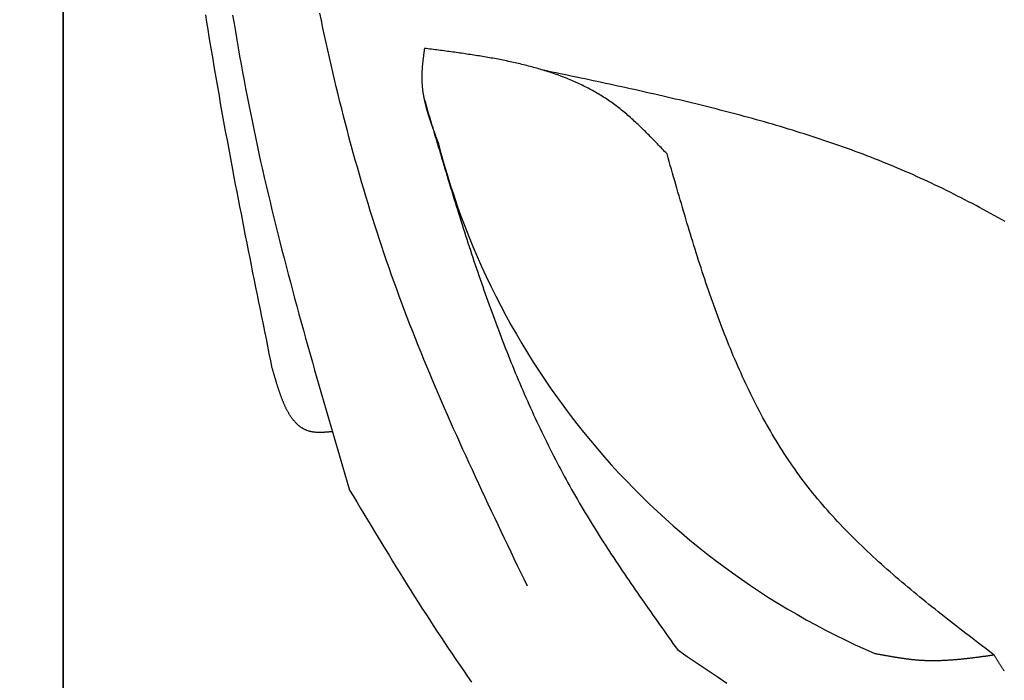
# Model space of a CAD drawing. Extents: x 715 to 7297, y 267 to 5710.
# Tile 15 of 91: x 1152 to 1590, y 3368 to 3662. Entities that reach past the tile are written whole.
import ezdxf

# ---------------------------------------------------------------- set-up
doc = ezdxf.new("R2010")
doc.units = 0
doc.layers.get('0').update_dxf_attribs({"linetype": 'CONTINUOUS'})
doc.layers.get('DEFPOINTS').update_dxf_attribs({"linetype": 'CONTINUOUS'})
doc.layers.add('4', color=3, linetype='CONTINUOUS')
doc.layers.add('CAR', color=10, linetype='CONTINUOUS')
doc.styles.get("Standard").update_dxf_attribs({"font": 'ISOCP.SHX'})
doc.dimstyles.get("Standard").update_dxf_attribs({"dimtxt": 6, "dimasz": 10, "dimexe": 0.18, "dimexo": 0.0625, "dimgap": 2, "dimtad": 1, "dimzin": 0, "dimcen": 0.09, "dimazin": 3, "dimtfac": 1, "dimtofl": 0, "dimtmove": 0, "dimatfit": 3})

# ---------------------------------------------------------------- blocks, each defined once
blk = doc.blocks.new('PUNKT')
at = {"layer": '4', "color": 0, "linetype": 'BYBLOCK'}
blk.add_line((-0.5, 0), (-1, 0), dxfattribs=at)
at = {"layer": '4', "color": 0, "linetype": 'BYBLOCK', "const_width": 0.5}
blk.add_lwpolyline([(-0.25, 0, 1), (0.25, 0, 1)], format="xyb", close=True, dxfattribs=at)
blk = doc.blocks.new('*U20')
at = {"layer": '4', "color": 2}
blk.add_text('490', height=70, rotation=90, dxfattribs=at).set_placement((785.85, 2660.12))
blk = doc.blocks.new('*D4')
at = {"layer": '4'}
for p, q in [((1352.77, 5187.27), (775.85, 5187.27)), ((815.85, 327.27), (815.85, 5147.27)), ((1352.77, 287.27), (775.85, 287.27))]:
    blk.add_line(p, q, dxfattribs=at)
at = {"layer": 'DEFPOINTS', "color": 0}
for p in [(815.85, 5187.27), (1372.77, 5187.27), (1372.77, 287.27)]:
    blk.add_point(p, dxfattribs=at)
blk.add_blockref('*U20', (0, 0))
at = {"layer": '4', "xscale": 40, "yscale": 40, "zscale": 40}
for p, rotation in [((815.85, 5187.27), 90), ((815.85, 287.27), 270)]:
    blk.add_blockref('PUNKT', p, dxfattribs=dict(at, rotation=rotation))

msp = doc.modelspace()

# ---------------------------------------------------------------- linework, layer by layer
for p, q in [((1171.626, 5090.337), (1171.717, 437.271)), ((1171.578, 390.271), (1171.578, 5084.271)), ((1171.672, 2737.271), (1171.717, 5037.271))]:
    msp.add_line(p, q)
at = {"layer": 'CAR'}
for points in [[(1264.59, 3506.88, 0), (1263.93, 3510.15, 0), (1263.26, 3513.42, 0), (1262.6, 3516.69, 0), (1261.93, 3519.96, 0), (1261.27, 3523.22, 0), (1260.6, 3526.49, 0), (1259.94, 3529.76, 0), (1259.28, 3533.03, 0), (1258.62, 3536.3, 0), (1257.96, 3539.57, 0), (1257.3, 3542.84, 0), (1256.64, 3546.11, 0), (1255.99, 3549.37, 0), (1255.34, 3552.64, 0), (1254.68, 3555.91, 0), (1254.03, 3559.18, 0), (1253.39, 3562.45, 0), (1252.74, 3565.72, 0), (1252.1, 3568.99, 0), (1251.46, 3572.26, 0), (1250.82, 3575.54, 0), (1250.18, 3578.81, 0), (1249.55, 3582.08, 0), (1248.92, 3585.35, 0), (1248.29, 3588.62, 0), (1247.67, 3591.89, 0), (1247.05, 3595.17, 0), (1246.43, 3598.44, 0), (1245.82, 3601.71, 0), (1245.21, 3604.99, 0), (1244.6, 3608.26, 0), (1244, 3611.54, 0), (1243.4, 3614.81, 0), (1242.81, 3618.09, 0), (1242.22, 3621.36, 0), (1241.63, 3624.64, 0), (1241.05, 3627.92, 0), (1240.48, 3631.2, 0), (1239.91, 3634.47, 0), (1239.34, 3637.75, 0), (1238.78, 3641.03, 0), (1238.23, 3644.31, 0), (1237.68, 3647.59, 0), (1237.13, 3650.87, 0), (1236.59, 3654.15, 0), (1236.06, 3657.44, 0), (1235.53, 3660.72, 0), (1235.01, 3664, 0)], [(1246.96, 3663.78, 0), (1247.56, 3660.16, 0), (1248.16, 3656.54, 0), (1248.77, 3652.91, 0), (1249.4, 3649.29, 0), (1250.03, 3645.68, 0), (1250.68, 3642.06, 0), (1251.34, 3638.45, 0), (1252.02, 3634.83, 0), (1252.7, 3631.23, 0), (1253.4, 3627.62, 0), (1254.1, 3624.01, 0), (1254.83, 3620.41, 0), (1255.56, 3616.81, 0), (1256.3, 3613.21, 0), (1257.06, 3609.61, 0), (1257.83, 3606.02, 0), (1258.62, 3602.42, 0), (1259.41, 3598.83, 0), (1260.22, 3595.24, 0), (1261.04, 3591.66, 0), (1261.87, 3588.07, 0), (1262.71, 3584.49, 0), (1263.56, 3580.91, 0), (1264.43, 3577.33, 0), (1265.3, 3573.75, 0), (1266.18, 3570.17, 0), (1267.07, 3566.6, 0), (1267.97, 3563.03, 0), (1268.88, 3559.45, 0), (1269.8, 3555.88, 0), (1270.73, 3552.31, 0), (1271.66, 3548.75, 0), (1272.61, 3545.18, 0), (1273.56, 3541.62, 0), (1274.51, 3538.05, 0), (1275.48, 3534.49, 0), (1276.45, 3530.93, 0), (1277.43, 3527.37, 0), (1278.41, 3523.81, 0), (1279.4, 3520.25, 0), (1280.39, 3516.69, 0), (1281.39, 3513.14, 0), (1282.4, 3509.58, 0), (1283.41, 3506.03, 0), (1284.42, 3502.47, 0), (1285.44, 3498.92, 0), (1286.46, 3495.37, 0), (1287.49, 3491.82, 0), (1288.51, 3488.26, 0), (1289.55, 3484.71, 0), (1290.58, 3481.16, 0), (1291.61, 3477.61, 0), (1292.65, 3474.06, 0), (1293.69, 3470.51, 0), (1294.73, 3466.96, 0), (1295.78, 3463.41, 0), (1296.82, 3459.87, 0), (1297.86, 3456.32, 0), (1298.91, 3452.77, 0)], [(1377.98, 3410.04, 0), (1376.53, 3413.07, 0), (1375.07, 3416.1, 0), (1373.62, 3419.13, 0), (1372.16, 3422.16, 0), (1370.71, 3425.2, 0), (1369.26, 3428.23, 0), (1367.81, 3431.26, 0), (1366.37, 3434.3, 0), (1364.92, 3437.33, 0), (1363.48, 3440.37, 0), (1362.05, 3443.41, 0), (1360.61, 3446.45, 0), (1359.18, 3449.49, 0), (1357.76, 3452.53, 0), (1356.34, 3455.57, 0), (1354.92, 3458.62, 0), (1353.52, 3461.67, 0), (1352.11, 3464.72, 0), (1350.71, 3467.77, 0), (1349.32, 3470.83, 0), (1347.94, 3473.88, 0), (1346.56, 3476.94, 0), (1345.19, 3480.01, 0), (1343.83, 3483.07, 0), (1342.48, 3486.14, 0), (1341.13, 3489.21, 0), (1339.79, 3492.29, 0), (1338.47, 3495.37, 0), (1337.15, 3498.45, 0), (1335.84, 3501.53, 0), (1334.54, 3504.62, 0), (1333.25, 3507.71, 0), (1331.98, 3510.81, 0), (1330.71, 3513.91, 0), (1329.46, 3517.02, 0), (1328.21, 3520.13, 0), (1326.98, 3523.24, 0), (1325.77, 3526.36, 0), (1324.56, 3529.48, 0), (1323.37, 3532.61, 0), (1322.19, 3535.75, 0), (1321.03, 3538.88, 0), (1319.88, 3542.03, 0), (1318.74, 3545.18, 0), (1317.62, 3548.33, 0), (1316.51, 3551.49, 0), (1315.42, 3554.65, 0), (1314.34, 3557.82, 0), (1313.27, 3561, 0), (1312.22, 3564.17, 0), (1311.17, 3567.36, 0), (1310.15, 3570.54, 0), (1309.13, 3573.74, 0), (1308.13, 3576.93, 0), (1307.14, 3580.13, 0), (1306.17, 3583.34, 0), (1305.21, 3586.55, 0), (1304.26, 3589.76, 0), (1303.32, 3592.98, 0), (1302.39, 3596.2, 0), (1301.48, 3599.43, 0), (1300.58, 3602.66, 0), (1299.69, 3605.9, 0), (1298.82, 3609.13, 0), (1297.95, 3612.38, 0), (1297.1, 3615.62, 0), (1296.26, 3618.87, 0), (1295.44, 3622.13, 0), (1294.62, 3625.38, 0), (1293.81, 3628.64, 0), (1293.02, 3631.91, 0), (1292.24, 3635.17, 0), (1291.47, 3638.44, 0), (1290.71, 3641.72, 0), (1289.96, 3644.99, 0), (1289.22, 3648.28, 0), (1288.5, 3651.56, 0), (1287.78, 3654.84, 0), (1287.08, 3658.13, 0), (1286.38, 3661.43, 0), (1285.7, 3664.72, 0)], [(1332.22, 3649.08, 0), (1332.19, 3648.81, 0), (1332.15, 3648.54, 0), (1332.11, 3648.27, 0), (1332.08, 3648, 0), (1332.04, 3647.73, 0), (1332, 3647.46, 0), (1331.96, 3647.19, 0), (1331.93, 3646.92, 0), (1331.89, 3646.65, 0), (1331.86, 3646.38, 0), (1331.82, 3646.12, 0), (1331.79, 3645.85, 0), (1331.75, 3645.58, 0), (1331.72, 3645.31, 0), (1331.68, 3645.04, 0), (1331.65, 3644.77, 0), (1331.62, 3644.5, 0), (1331.58, 3644.23, 0), (1331.55, 3643.96, 0), (1331.52, 3643.69, 0), (1331.49, 3643.43, 0), (1331.46, 3643.16, 0), (1331.43, 3642.89, 0), (1331.4, 3642.62, 0), (1331.37, 3642.35, 0), (1331.35, 3642.08, 0), (1331.32, 3641.81, 0), (1331.3, 3641.55, 0), (1331.27, 3641.28, 0), (1331.25, 3641.01, 0), (1331.23, 3640.74, 0), (1331.2, 3640.47, 0), (1331.18, 3640.21, 0), (1331.17, 3639.94, 0), (1331.15, 3639.67, 0), (1331.13, 3639.4, 0), (1331.11, 3639.13, 0), (1331.1, 3638.87, 0), (1331.09, 3638.6, 0), (1331.07, 3638.33, 0), (1331.06, 3638.07, 0), (1331.05, 3637.8, 0), (1331.05, 3637.53, 0), (1331.04, 3637.26, 0), (1331.03, 3637, 0), (1331.03, 3636.73, 0), (1331.03, 3636.47, 0), (1331.03, 3636.2, 0), (1331.03, 3635.93, 0), (1331.03, 3635.67, 0), (1331.03, 3635.4, 0), (1331.04, 3635.14, 0), (1331.05, 3634.87, 0), (1331.06, 3634.6, 0), (1331.07, 3634.34, 0), (1331.08, 3634.07, 0), (1331.09, 3633.81, 0), (1331.11, 3633.54, 0), (1331.13, 3633.28, 0), (1331.15, 3633.02, 0), (1331.17, 3632.75, 0), (1331.19, 3632.49, 0), (1331.21, 3632.22, 0), (1331.24, 3631.96, 0), (1331.26, 3631.69, 0), (1331.29, 3631.43, 0), (1331.32, 3631.17, 0), (1331.35, 3630.9, 0), (1331.39, 3630.64, 0), (1331.42, 3630.38, 0), (1331.46, 3630.11, 0), (1331.49, 3629.85, 0), (1331.53, 3629.59, 0), (1331.57, 3629.32, 0), (1331.61, 3629.06, 0), (1331.65, 3628.8, 0), (1331.7, 3628.54, 0), (1331.74, 3628.28, 0), (1331.79, 3628.01, 0), (1331.84, 3627.75, 0), (1331.89, 3627.49, 0), (1331.94, 3627.23, 0), (1331.99, 3626.97, 0), (1332.04, 3626.7, 0), (1332.09, 3626.44, 0), (1332.15, 3626.18, 0), (1332.2, 3625.92, 0), (1332.26, 3625.66, 0), (1332.32, 3625.4, 0), (1332.38, 3625.14, 0), (1332.44, 3624.87, 0), (1332.5, 3624.61, 0), (1332.56, 3624.35, 0), (1332.63, 3624.09, 0), (1332.69, 3623.83, 0), (1332.76, 3623.57, 0), (1332.83, 3623.31, 0), (1332.89, 3623.05, 0), (1332.96, 3622.79, 0), (1333.03, 3622.53, 0), (1333.1, 3622.27, 0), (1333.17, 3622.01, 0), (1333.25, 3621.75, 0), (1333.32, 3621.49, 0), (1333.4, 3621.23, 0), (1333.47, 3620.97, 0), (1333.55, 3620.71, 0), (1333.62, 3620.45, 0), (1333.7, 3620.19, 0), (1333.78, 3619.93, 0), (1333.86, 3619.67, 0), (1333.94, 3619.41, 0), (1334.02, 3619.15, 0), (1334.1, 3618.9, 0), (1334.18, 3618.64, 0), (1334.27, 3618.38, 0), (1334.35, 3618.12, 0), (1334.44, 3617.86, 0), (1334.52, 3617.6, 0), (1334.61, 3617.34, 0), (1334.69, 3617.08, 0), (1334.78, 3616.82, 0), (1334.87, 3616.57, 0), (1334.96, 3616.31, 0), (1335.04, 3616.05, 0), (1335.13, 3615.79, 0), (1335.22, 3615.53, 0), (1335.31, 3615.27, 0), (1335.4, 3615.01, 0), (1335.5, 3614.76, 0), (1335.59, 3614.5, 0), (1335.68, 3614.24, 0), (1335.77, 3613.98, 0), (1335.86, 3613.72, 0), (1335.96, 3613.47, 0), (1336.05, 3613.21, 0), (1336.15, 3612.95, 0), (1336.24, 3612.69, 0), (1336.34, 3612.43, 0), (1336.43, 3612.17, 0), (1336.53, 3611.92, 0), (1336.62, 3611.66, 0), (1336.72, 3611.4, 0), (1336.81, 3611.14, 0), (1336.91, 3610.89, 0), (1337.01, 3610.63, 0), (1337.1, 3610.37, 0), (1337.2, 3610.11, 0), (1337.3, 3609.85, 0), (1337.4, 3609.6, 0), (1337.49, 3609.34, 0), (1337.59, 3609.08, 0), (1337.69, 3608.82, 0), (1337.79, 3608.56, 0), (1337.88, 3608.31, 0), (1337.98, 3608.05, 0), (1338.08, 3607.79, 0), (1338.18, 3607.53, 0), (1338.28, 3607.28, 0)], [(1440.05, 3602.19, 0), (1439.52, 3602.75, 0), (1438.99, 3603.3, 0), (1438.45, 3603.86, 0), (1437.92, 3604.41, 0), (1437.39, 3604.97, 0), (1436.86, 3605.52, 0), (1436.33, 3606.08, 0), (1435.8, 3606.63, 0), (1435.26, 3607.18, 0), (1434.73, 3607.73, 0), (1434.2, 3608.28, 0), (1433.66, 3608.83, 0), (1433.12, 3609.37, 0), (1432.59, 3609.92, 0), (1432.05, 3610.46, 0), (1431.51, 3611, 0), (1430.97, 3611.54, 0), (1430.43, 3612.07, 0), (1429.89, 3612.61, 0), (1429.34, 3613.14, 0), (1428.8, 3613.67, 0), (1428.25, 3614.19, 0), (1427.7, 3614.72, 0), (1427.15, 3615.24, 0), (1426.6, 3615.75, 0), (1426.04, 3616.27, 0), (1425.49, 3616.78, 0), (1424.93, 3617.29, 0), (1424.37, 3617.79, 0), (1423.81, 3618.29, 0), (1423.24, 3618.79, 0), (1422.68, 3619.28, 0), (1422.11, 3619.76, 0), (1421.53, 3620.25, 0), (1420.96, 3620.73, 0), (1420.38, 3621.2, 0), (1419.81, 3621.67, 0), (1419.22, 3622.14, 0), (1418.64, 3622.6, 0), (1418.05, 3623.05, 0), (1417.46, 3623.5, 0), (1416.87, 3623.95, 0), (1416.27, 3624.39, 0), (1415.67, 3624.82, 0), (1415.07, 3625.25, 0), (1414.46, 3625.67, 0), (1413.85, 3626.09, 0), (1413.24, 3626.5, 0), (1412.63, 3626.9, 0), (1412.01, 3627.3, 0), (1411.38, 3627.7, 0), (1410.76, 3628.09, 0), (1410.13, 3628.47, 0), (1409.5, 3628.85, 0), (1408.87, 3629.22, 0), (1408.23, 3629.59, 0), (1407.59, 3629.95, 0), (1406.95, 3630.31, 0), (1406.3, 3630.66, 0), (1405.66, 3631.01, 0), (1405, 3631.35, 0), (1404.35, 3631.69, 0), (1403.69, 3632.03, 0), (1403.04, 3632.35, 0), (1402.37, 3632.68, 0), (1401.71, 3633, 0), (1401.04, 3633.31, 0), (1400.37, 3633.62, 0), (1399.7, 3633.93, 0), (1399.03, 3634.23, 0), (1398.35, 3634.52, 0), (1397.67, 3634.82, 0), (1396.99, 3635.1, 0), (1396.3, 3635.39, 0), (1395.61, 3635.67, 0), (1394.92, 3635.94, 0), (1394.23, 3636.21, 0), (1393.54, 3636.48, 0), (1392.84, 3636.74, 0), (1392.14, 3637, 0), (1391.44, 3637.25, 0), (1390.74, 3637.5, 0), (1390.03, 3637.75, 0), (1389.33, 3637.99, 0), (1388.62, 3638.23, 0), (1387.91, 3638.47, 0), (1387.19, 3638.7, 0), (1386.48, 3638.93, 0), (1385.76, 3639.16, 0), (1385.04, 3639.38, 0), (1384.32, 3639.6, 0), (1383.59, 3639.81, 0), (1382.87, 3640.02, 0), (1382.14, 3640.23, 0), (1381.41, 3640.43, 0), (1380.68, 3640.64, 0), (1379.95, 3640.83, 0), (1379.21, 3641.03, 0), (1378.48, 3641.22, 0), (1377.74, 3641.41, 0), (1377, 3641.6, 0), (1376.26, 3641.78, 0), (1375.52, 3641.96, 0), (1374.77, 3642.14, 0), (1374.03, 3642.31, 0), (1373.28, 3642.49, 0), (1372.53, 3642.66, 0), (1371.78, 3642.82, 0), (1371.03, 3642.99, 0), (1370.27, 3643.15, 0), (1369.52, 3643.31, 0), (1368.76, 3643.47, 0), (1368.01, 3643.62, 0), (1367.25, 3643.77, 0), (1366.49, 3643.93, 0), (1365.73, 3644.07, 0), (1364.96, 3644.22, 0), (1364.2, 3644.36, 0), (1363.44, 3644.51, 0), (1362.67, 3644.65, 0), (1361.9, 3644.78, 0), (1361.14, 3644.92, 0), (1360.37, 3645.05, 0), (1359.6, 3645.19, 0), (1358.83, 3645.32, 0), (1358.05, 3645.45, 0), (1357.28, 3645.57, 0), (1356.51, 3645.7, 0), (1355.73, 3645.82, 0), (1354.96, 3645.95, 0), (1354.18, 3646.07, 0), (1353.4, 3646.19, 0), (1352.63, 3646.31, 0), (1351.85, 3646.42, 0), (1351.07, 3646.54, 0), (1350.29, 3646.65, 0), (1349.51, 3646.77, 0), (1348.73, 3646.88, 0), (1347.94, 3646.99, 0), (1347.16, 3647.1, 0), (1346.38, 3647.21, 0), (1345.59, 3647.32, 0), (1344.81, 3647.43, 0), (1344.03, 3647.53, 0), (1343.24, 3647.64, 0), (1342.46, 3647.75, 0), (1341.67, 3647.85, 0), (1340.88, 3647.96, 0), (1340.1, 3648.06, 0), (1339.31, 3648.16, 0), (1338.52, 3648.27, 0), (1337.74, 3648.37, 0), (1336.95, 3648.47, 0), (1336.16, 3648.57, 0), (1335.38, 3648.67, 0), (1334.59, 3648.78, 0), (1333.8, 3648.88, 0), (1333.01, 3648.98, 0), (1332.22, 3649.08, 0)], [(1590.34, 3572.08, 0), (1588.73, 3572.99, 0), (1587.12, 3573.89, 0), (1585.51, 3574.79, 0), (1583.89, 3575.68, 0), (1582.27, 3576.57, 0), (1580.65, 3577.45, 0), (1579.02, 3578.33, 0), (1577.4, 3579.2, 0), (1575.77, 3580.06, 0), (1574.13, 3580.92, 0), (1572.5, 3581.77, 0), (1570.86, 3582.62, 0), (1569.22, 3583.45, 0), (1567.58, 3584.29, 0), (1565.93, 3585.11, 0), (1564.28, 3585.93, 0), (1562.63, 3586.74, 0), (1560.97, 3587.54, 0), (1559.31, 3588.33, 0), (1557.65, 3589.12, 0), (1555.98, 3589.9, 0), (1554.31, 3590.67, 0), (1552.64, 3591.44, 0), (1550.97, 3592.19, 0), (1549.29, 3592.94, 0), (1547.6, 3593.68, 0), (1545.92, 3594.42, 0), (1544.23, 3595.14, 0), (1542.54, 3595.86, 0), (1540.84, 3596.57, 0), (1539.14, 3597.27, 0), (1537.44, 3597.97, 0), (1535.74, 3598.65, 0), (1534.03, 3599.33, 0), (1532.32, 3600.01, 0), (1530.6, 3600.68, 0), (1528.89, 3601.34, 0), (1527.17, 3601.99, 0), (1525.44, 3602.63, 0), (1523.72, 3603.27, 0), (1521.99, 3603.91, 0), (1520.26, 3604.53, 0), (1518.52, 3605.15, 0), (1516.79, 3605.77, 0), (1515.05, 3606.38, 0), (1513.31, 3606.98, 0), (1511.56, 3607.57, 0), (1509.81, 3608.16, 0), (1508.06, 3608.75, 0), (1506.31, 3609.33, 0), (1504.56, 3609.9, 0), (1502.8, 3610.46, 0), (1501.04, 3611.03, 0), (1499.28, 3611.58, 0), (1497.52, 3612.13, 0), (1495.75, 3612.68, 0), (1493.98, 3613.22, 0), (1492.21, 3613.75, 0), (1490.44, 3614.28, 0), (1488.66, 3614.81, 0), (1486.89, 3615.33, 0), (1485.11, 3615.84, 0), (1483.33, 3616.35, 0), (1481.55, 3616.86, 0), (1479.76, 3617.36, 0), (1477.97, 3617.86, 0), (1476.19, 3618.35, 0), (1474.4, 3618.84, 0), (1472.6, 3619.32, 0), (1470.81, 3619.8, 0), (1469.01, 3620.28, 0), (1467.22, 3620.75, 0), (1465.42, 3621.22, 0), (1463.62, 3621.68, 0), (1461.82, 3622.14, 0), (1460.01, 3622.6, 0), (1458.21, 3623.06, 0), (1456.4, 3623.51, 0), (1454.59, 3623.95, 0), (1452.78, 3624.4, 0), (1450.97, 3624.84, 0), (1449.16, 3625.28, 0), (1447.35, 3625.71, 0), (1445.53, 3626.14, 0), (1443.72, 3626.57, 0), (1441.9, 3627, 0), (1440.08, 3627.42, 0), (1438.26, 3627.84, 0), (1436.44, 3628.26, 0), (1434.62, 3628.68, 0), (1432.8, 3629.09, 0), (1430.98, 3629.5, 0), (1429.15, 3629.91, 0), (1427.33, 3630.32, 0), (1425.5, 3630.73, 0), (1423.68, 3631.13, 0), (1421.85, 3631.53, 0), (1420.02, 3631.93, 0), (1418.19, 3632.33, 0), (1416.36, 3632.73, 0), (1414.53, 3633.12, 0), (1412.7, 3633.52, 0), (1410.87, 3633.91, 0), (1409.04, 3634.3, 0), (1407.21, 3634.69, 0), (1405.37, 3635.08, 0), (1403.54, 3635.47, 0), (1401.71, 3635.86, 0), (1399.87, 3636.25, 0), (1398.04, 3636.63, 0), (1396.21, 3637.02, 0), (1394.37, 3637.41, 0), (1392.54, 3637.79, 0), (1390.7, 3638.18, 0), (1388.87, 3638.56, 0), (1387.03, 3638.94, 0), (1385.2, 3639.33, 0)], [(1331.99, 3626.94, 0), (1332.48, 3625.29, 0), (1332.97, 3623.63, 0), (1333.45, 3621.98, 0), (1333.94, 3620.32, 0), (1334.43, 3618.67, 0), (1334.92, 3617.01, 0), (1335.4, 3615.36, 0), (1335.89, 3613.7, 0), (1336.38, 3612.05, 0), (1336.87, 3610.39, 0), (1337.36, 3608.74, 0), (1337.85, 3607.09, 0), (1338.34, 3605.43, 0), (1338.84, 3603.78, 0), (1339.33, 3602.13, 0), (1339.82, 3600.48, 0), (1340.32, 3598.83, 0), (1340.81, 3597.18, 0), (1341.31, 3595.53, 0), (1341.81, 3593.88, 0), (1342.31, 3592.23, 0), (1342.81, 3590.58, 0), (1343.31, 3588.93, 0), (1343.81, 3587.29, 0), (1344.32, 3585.64, 0), (1344.82, 3584, 0), (1345.33, 3582.35, 0), (1345.84, 3580.71, 0), (1346.35, 3579.06, 0), (1346.86, 3577.42, 0), (1347.38, 3575.78, 0), (1347.89, 3574.14, 0), (1348.41, 3572.5, 0), (1348.93, 3570.86, 0), (1349.45, 3569.23, 0), (1349.97, 3567.59, 0), (1350.5, 3565.95, 0), (1351.03, 3564.32, 0), (1351.56, 3562.69, 0), (1352.09, 3561.05, 0), (1352.63, 3559.42, 0), (1353.16, 3557.79, 0), (1353.7, 3556.17, 0), (1354.24, 3554.54, 0), (1354.79, 3552.91, 0), (1355.34, 3551.29, 0), (1355.89, 3549.67, 0), (1356.44, 3548.05, 0), (1356.99, 3546.43, 0), (1357.55, 3544.81, 0), (1358.11, 3543.19, 0), (1358.68, 3541.57, 0), (1359.25, 3539.96, 0), (1359.82, 3538.35, 0), (1360.39, 3536.74, 0), (1360.97, 3535.13, 0), (1361.55, 3533.52, 0), (1362.13, 3531.91, 0), (1362.72, 3530.31, 0), (1363.31, 3528.71, 0), (1363.9, 3527.11, 0), (1364.5, 3525.51, 0), (1365.1, 3523.91, 0), (1365.7, 3522.32, 0), (1366.31, 3520.72, 0), (1366.92, 3519.13, 0), (1367.54, 3517.54, 0), (1368.16, 3515.96, 0), (1368.78, 3514.37, 0), (1369.41, 3512.79, 0), (1370.04, 3511.21, 0), (1370.68, 3509.63, 0), (1371.32, 3508.05, 0), (1371.96, 3506.48, 0), (1372.61, 3504.91, 0), (1373.26, 3503.34, 0), (1373.92, 3501.77, 0), (1374.58, 3500.2, 0), (1375.25, 3498.64, 0), (1375.92, 3497.08, 0), (1376.6, 3495.52, 0), (1377.28, 3493.96, 0), (1377.96, 3492.41, 0), (1378.65, 3490.86, 0), (1379.35, 3489.31, 0), (1380.05, 3487.76, 0), (1380.75, 3486.22, 0), (1381.46, 3484.68, 0), (1382.18, 3483.14, 0), (1382.9, 3481.61, 0), (1383.63, 3480.07, 0), (1384.36, 3478.54, 0), (1385.09, 3477.02, 0), (1385.84, 3475.49, 0), (1386.58, 3473.97, 0), (1387.34, 3472.45, 0), (1388.09, 3470.93, 0), (1388.86, 3469.42, 0), (1389.63, 3467.91, 0), (1390.4, 3466.4, 0), (1391.18, 3464.9, 0), (1391.97, 3463.4, 0), (1392.77, 3461.9, 0), (1393.56, 3460.4, 0), (1394.37, 3458.91, 0), (1395.18, 3457.42, 0), (1396, 3455.94, 0), (1396.82, 3454.45, 0), (1397.65, 3452.97, 0), (1398.49, 3451.5, 0), (1399.33, 3450.02, 0), (1400.18, 3448.55, 0), (1401.04, 3447.09, 0), (1401.9, 3445.62, 0), (1402.76, 3444.16, 0), (1403.64, 3442.7, 0), (1404.51, 3441.25, 0), (1405.4, 3439.8, 0), (1406.29, 3438.35, 0), (1407.18, 3436.9, 0), (1408.08, 3435.46, 0), (1408.98, 3434.01, 0), (1409.89, 3432.57, 0), (1410.8, 3431.14, 0), (1411.72, 3429.7, 0), (1412.64, 3428.27, 0), (1413.57, 3426.84, 0), (1414.5, 3425.41, 0), (1415.43, 3423.98, 0), (1416.37, 3422.56, 0), (1417.31, 3421.14, 0), (1418.26, 3419.72, 0), (1419.2, 3418.3, 0), (1420.16, 3416.88, 0), (1421.11, 3415.47, 0), (1422.07, 3414.05, 0), (1423.03, 3412.64, 0), (1424, 3411.23, 0), (1424.96, 3409.82, 0), (1425.93, 3408.41, 0), (1426.9, 3407, 0), (1427.88, 3405.6, 0), (1428.85, 3404.19, 0), (1429.83, 3402.79, 0), (1430.81, 3401.39, 0), (1431.79, 3399.98, 0), (1432.78, 3398.58, 0), (1433.76, 3397.18, 0), (1434.75, 3395.78, 0), (1435.74, 3394.38, 0), (1436.73, 3392.99, 0), (1437.72, 3391.59, 0), (1438.71, 3390.19, 0), (1439.7, 3388.79, 0), (1440.69, 3387.4, 0), (1441.69, 3386, 0), (1442.68, 3384.61, 0), (1443.67, 3383.21, 0), (1444.67, 3381.81, 0)], [(1585.46, 3379.4, 0), (1584.06, 3380.46, 0), (1582.67, 3381.53, 0), (1581.28, 3382.59, 0), (1579.88, 3383.65, 0), (1578.49, 3384.72, 0), (1577.1, 3385.78, 0), (1575.71, 3386.85, 0), (1574.32, 3387.92, 0), (1572.94, 3388.98, 0), (1571.55, 3390.05, 0), (1570.17, 3391.12, 0), (1568.79, 3392.19, 0), (1567.41, 3393.27, 0), (1566.03, 3394.34, 0), (1564.65, 3395.42, 0), (1563.28, 3396.49, 0), (1561.91, 3397.57, 0), (1560.54, 3398.66, 0), (1559.18, 3399.74, 0), (1557.82, 3400.83, 0), (1556.46, 3401.91, 0), (1555.11, 3403.01, 0), (1553.76, 3404.1, 0), (1552.41, 3405.2, 0), (1551.07, 3406.3, 0), (1549.73, 3407.4, 0), (1548.4, 3408.5, 0), (1547.07, 3409.61, 0), (1545.75, 3410.73, 0), (1544.43, 3411.84, 0), (1543.12, 3412.96, 0), (1541.81, 3414.08, 0), (1540.51, 3415.21, 0), (1539.21, 3416.34, 0), (1537.92, 3417.48, 0), (1536.64, 3418.62, 0), (1535.36, 3419.76, 0), (1534.09, 3420.91, 0), (1532.82, 3422.06, 0), (1531.56, 3423.22, 0), (1530.31, 3424.38, 0), (1529.06, 3425.55, 0), (1527.83, 3426.73, 0), (1526.59, 3427.9, 0), (1525.37, 3429.09, 0), (1524.16, 3430.28, 0), (1522.95, 3431.47, 0), (1521.75, 3432.67, 0), (1520.56, 3433.88, 0), (1519.38, 3435.09, 0), (1518.2, 3436.31, 0), (1517.04, 3437.53, 0), (1515.88, 3438.76, 0), (1514.73, 3440, 0), (1513.6, 3441.24, 0), (1512.47, 3442.49, 0), (1511.35, 3443.75, 0), (1510.24, 3445.01, 0), (1509.14, 3446.28, 0), (1508.05, 3447.56, 0), (1506.97, 3448.85, 0), (1505.91, 3450.14, 0), (1504.85, 3451.44, 0), (1503.8, 3452.75, 0), (1502.77, 3454.06, 0), (1501.74, 3455.39, 0), (1500.73, 3456.72, 0), (1499.73, 3458.06, 0), (1498.74, 3459.41, 0), (1497.76, 3460.76, 0), (1496.79, 3462.13, 0), (1495.83, 3463.5, 0), (1494.89, 3464.88, 0), (1493.95, 3466.26, 0), (1493.02, 3467.65, 0), (1492.11, 3469.06, 0), (1491.2, 3470.46, 0), (1490.31, 3471.88, 0), (1489.42, 3473.3, 0), (1488.55, 3474.73, 0), (1487.68, 3476.17, 0), (1486.83, 3477.61, 0), (1485.98, 3479.06, 0), (1485.14, 3480.51, 0), (1484.32, 3481.98, 0), (1483.5, 3483.44, 0), (1482.69, 3484.92, 0), (1481.89, 3486.4, 0), (1481.1, 3487.89, 0), (1480.31, 3489.38, 0), (1479.54, 3490.88, 0), (1478.77, 3492.39, 0), (1478.01, 3493.9, 0), (1477.26, 3495.42, 0), (1476.52, 3496.94, 0), (1475.79, 3498.47, 0), (1475.06, 3500, 0), (1474.34, 3501.54, 0), (1473.63, 3503.09, 0), (1472.93, 3504.64, 0), (1472.23, 3506.19, 0), (1471.54, 3507.75, 0), (1470.86, 3509.32, 0), (1470.18, 3510.89, 0), (1469.51, 3512.46, 0), (1468.85, 3514.04, 0), (1468.2, 3515.62, 0), (1467.55, 3517.21, 0), (1466.9, 3518.81, 0), (1466.27, 3520.4, 0), (1465.64, 3522.01, 0), (1465.01, 3523.61, 0), (1464.39, 3525.22, 0), (1463.78, 3526.83, 0), (1463.17, 3528.45, 0), (1462.57, 3530.07, 0), (1461.97, 3531.7, 0), (1461.38, 3533.33, 0), (1460.79, 3534.96, 0), (1460.21, 3536.6, 0), (1459.63, 3538.24, 0), (1459.06, 3539.88, 0), (1458.49, 3541.53, 0), (1457.93, 3543.17, 0), (1457.37, 3544.83, 0), (1456.82, 3546.48, 0), (1456.26, 3548.14, 0), (1455.72, 3549.8, 0), (1455.17, 3551.46, 0), (1454.64, 3553.13, 0), (1454.1, 3554.8, 0), (1453.57, 3556.47, 0), (1453.04, 3558.14, 0), (1452.51, 3559.82, 0), (1451.99, 3561.5, 0), (1451.47, 3563.18, 0), (1450.95, 3564.86, 0), (1450.44, 3566.54, 0), (1449.93, 3568.23, 0), (1449.42, 3569.92, 0), (1448.91, 3571.6, 0), (1448.41, 3573.29, 0), (1447.9, 3574.99, 0), (1447.4, 3576.68, 0), (1446.9, 3578.38, 0), (1446.41, 3580.07, 0), (1445.91, 3581.77, 0), (1445.42, 3583.47, 0), (1444.92, 3585.17, 0), (1444.43, 3586.87, 0), (1443.94, 3588.57, 0), (1443.45, 3590.27, 0), (1442.97, 3591.97, 0), (1442.48, 3593.67, 0), (1441.99, 3595.38, 0), (1441.5, 3597.08, 0), (1441.02, 3598.78, 0), (1440.53, 3600.49, 0), (1440.05, 3602.19, 0)], [(1291.3, 3478.68, 0), (1291.02, 3478.66, 0), (1290.74, 3478.63, 0), (1290.46, 3478.61, 0), (1290.18, 3478.58, 0), (1289.9, 3478.56, 0), (1289.62, 3478.53, 0), (1289.34, 3478.51, 0), (1289.06, 3478.49, 0), (1288.78, 3478.47, 0), (1288.5, 3478.45, 0), (1288.22, 3478.43, 0), (1287.94, 3478.41, 0), (1287.67, 3478.4, 0), (1287.39, 3478.38, 0), (1287.12, 3478.37, 0), (1286.84, 3478.36, 0), (1286.57, 3478.35, 0), (1286.3, 3478.35, 0), (1286.03, 3478.34, 0), (1285.76, 3478.34, 0), (1285.5, 3478.34, 0), (1285.23, 3478.34, 0), (1284.97, 3478.35, 0), (1284.7, 3478.36, 0), (1284.44, 3478.37, 0), (1284.18, 3478.38, 0), (1283.93, 3478.4, 0), (1283.67, 3478.42, 0), (1283.42, 3478.44, 0), (1283.16, 3478.47, 0), (1282.91, 3478.5, 0), (1282.67, 3478.54, 0), (1282.42, 3478.58, 0), (1282.18, 3478.62, 0), (1281.94, 3478.67, 0), (1281.7, 3478.72, 0), (1281.46, 3478.78, 0), (1281.23, 3478.84, 0), (1281, 3478.9, 0), (1280.77, 3478.97, 0), (1280.54, 3479.04, 0), (1280.32, 3479.12, 0), (1280.1, 3479.2, 0), (1279.88, 3479.28, 0), (1279.66, 3479.37, 0), (1279.44, 3479.46, 0), (1279.23, 3479.56, 0), (1279.02, 3479.66, 0), (1278.81, 3479.77, 0), (1278.6, 3479.87, 0), (1278.4, 3479.99, 0), (1278.2, 3480.1, 0), (1277.99, 3480.22, 0), (1277.8, 3480.34, 0), (1277.6, 3480.47, 0), (1277.41, 3480.6, 0), (1277.21, 3480.74, 0), (1277.02, 3480.87, 0), (1276.84, 3481.01, 0), (1276.65, 3481.16, 0), (1276.46, 3481.31, 0), (1276.28, 3481.46, 0), (1276.1, 3481.61, 0), (1275.92, 3481.77, 0), (1275.75, 3481.93, 0), (1275.57, 3482.1, 0), (1275.4, 3482.27, 0), (1275.23, 3482.44, 0), (1275.06, 3482.61, 0), (1274.89, 3482.79, 0), (1274.72, 3482.97, 0), (1274.56, 3483.15, 0), (1274.39, 3483.34, 0), (1274.23, 3483.53, 0), (1274.07, 3483.72, 0), (1273.92, 3483.92, 0), (1273.76, 3484.11, 0), (1273.6, 3484.32, 0), (1273.45, 3484.52, 0), (1273.3, 3484.73, 0), (1273.15, 3484.94, 0), (1273, 3485.15, 0), (1272.85, 3485.36, 0), (1272.71, 3485.58, 0), (1272.57, 3485.8, 0), (1272.42, 3486.02, 0), (1272.28, 3486.25, 0), (1272.14, 3486.48, 0), (1272, 3486.71, 0), (1271.87, 3486.94, 0), (1271.73, 3487.17, 0), (1271.6, 3487.41, 0), (1271.46, 3487.65, 0), (1271.33, 3487.89, 0), (1271.2, 3488.14, 0), (1271.07, 3488.38, 0), (1270.94, 3488.63, 0), (1270.82, 3488.88, 0), (1270.69, 3489.14, 0), (1270.57, 3489.39, 0), (1270.44, 3489.65, 0), (1270.32, 3489.91, 0), (1270.2, 3490.17, 0), (1270.08, 3490.43, 0), (1269.96, 3490.7, 0), (1269.84, 3490.96, 0), (1269.73, 3491.23, 0), (1269.61, 3491.5, 0), (1269.5, 3491.78, 0), (1269.38, 3492.05, 0), (1269.27, 3492.33, 0), (1269.16, 3492.6, 0), (1269.05, 3492.88, 0), (1268.94, 3493.16, 0), (1268.83, 3493.45, 0), (1268.72, 3493.73, 0), (1268.61, 3494.01, 0), (1268.5, 3494.3, 0), (1268.4, 3494.59, 0), (1268.29, 3494.88, 0), (1268.19, 3495.17, 0), (1268.09, 3495.46, 0), (1267.98, 3495.76, 0), (1267.88, 3496.05, 0), (1267.78, 3496.35, 0), (1267.68, 3496.64, 0), (1267.58, 3496.94, 0), (1267.48, 3497.24, 0), (1267.38, 3497.54, 0), (1267.28, 3497.84, 0), (1267.18, 3498.15, 0), (1267.08, 3498.45, 0), (1266.99, 3498.75, 0), (1266.89, 3499.06, 0), (1266.8, 3499.36, 0), (1266.7, 3499.67, 0), (1266.61, 3499.98, 0), (1266.51, 3500.29, 0), (1266.42, 3500.6, 0), (1266.32, 3500.91, 0), (1266.23, 3501.22, 0), (1266.14, 3501.53, 0), (1266.04, 3501.84, 0), (1265.95, 3502.15, 0), (1265.86, 3502.47, 0), (1265.77, 3502.78, 0), (1265.68, 3503.09, 0), (1265.59, 3503.41, 0), (1265.49, 3503.72, 0), (1265.4, 3504.04, 0), (1265.31, 3504.35, 0), (1265.22, 3504.67, 0), (1265.13, 3504.99, 0), (1265.04, 3505.3, 0), (1264.95, 3505.62, 0), (1264.86, 3505.93, 0), (1264.77, 3506.25, 0), (1264.68, 3506.57, 0), (1264.59, 3506.88, 0)], [(1298.91, 3452.77, 0), (1300.5, 3450.12, 0), (1302.09, 3447.48, 0), (1303.68, 3444.84, 0), (1305.27, 3442.19, 0), (1306.86, 3439.55, 0), (1308.46, 3436.91, 0), (1310.06, 3434.27, 0), (1311.65, 3431.64, 0), (1313.25, 3429.01, 0), (1314.86, 3426.38, 0), (1316.47, 3423.75, 0), (1318.07, 3421.12, 0), (1319.69, 3418.51, 0), (1321.31, 3415.89, 0), (1322.93, 3413.28, 0), (1324.55, 3410.67, 0), (1326.18, 3408.07, 0), (1327.82, 3405.48, 0), (1329.46, 3402.89, 0), (1331.11, 3400.3, 0), (1332.76, 3397.72, 0), (1334.42, 3395.15, 0), (1336.08, 3392.59, 0), (1337.75, 3390.03, 0), (1339.43, 3387.49, 0), (1341.12, 3384.95, 0), (1342.81, 3382.41, 0), (1344.51, 3379.89, 0), (1346.22, 3377.37, 0), (1347.94, 3374.87, 0), (1349.67, 3372.37, 0), (1351.41, 3369.89, 0), (1353.15, 3367.41, 0)], [(1444.67, 3381.81, 0), (1449.07, 3378.84, 0), (1453.47, 3375.87, 0), (1457.88, 3372.9, 0), (1462.29, 3369.94, 0), (1466.7, 3366.98, 0)], [(1585.46, 3379.4, 0), (1585.12, 3379.35, 0), (1584.79, 3379.31, 0), (1584.45, 3379.26, 0), (1584.12, 3379.21, 0), (1583.79, 3379.17, 0), (1583.45, 3379.12, 0), (1583.12, 3379.07, 0), (1582.79, 3379.02, 0), (1582.45, 3378.98, 0), (1582.12, 3378.93, 0), (1581.78, 3378.89, 0), (1581.45, 3378.84, 0), (1581.12, 3378.79, 0), (1580.78, 3378.75, 0), (1580.45, 3378.7, 0), (1580.12, 3378.66, 0), (1579.78, 3378.61, 0), (1579.45, 3378.57, 0), (1579.12, 3378.52, 0), (1578.78, 3378.48, 0), (1578.45, 3378.43, 0), (1578.11, 3378.39, 0), (1577.78, 3378.35, 0), (1577.45, 3378.3, 0), (1577.11, 3378.26, 0), (1576.78, 3378.22, 0), (1576.45, 3378.18, 0), (1576.11, 3378.13, 0), (1575.78, 3378.09, 0), (1575.45, 3378.05, 0), (1575.11, 3378.01, 0), (1574.78, 3377.97, 0), (1574.45, 3377.93, 0), (1574.11, 3377.89, 0), (1573.78, 3377.86, 0), (1573.45, 3377.82, 0), (1573.11, 3377.78, 0), (1572.78, 3377.74, 0), (1572.45, 3377.71, 0), (1572.11, 3377.67, 0), (1571.78, 3377.63, 0), (1571.45, 3377.6, 0), (1571.11, 3377.57, 0), (1570.78, 3377.53, 0), (1570.45, 3377.5, 0), (1570.11, 3377.47, 0), (1569.78, 3377.43, 0), (1569.45, 3377.4, 0), (1569.11, 3377.37, 0), (1568.78, 3377.34, 0), (1568.45, 3377.31, 0), (1568.11, 3377.29, 0), (1567.78, 3377.26, 0), (1567.45, 3377.23, 0), (1567.12, 3377.21, 0), (1566.78, 3377.18, 0), (1566.45, 3377.16, 0), (1566.12, 3377.13, 0), (1565.78, 3377.11, 0), (1565.45, 3377.09, 0), (1565.12, 3377.07, 0), (1564.79, 3377.05, 0), (1564.45, 3377.03, 0), (1564.12, 3377.01, 0), (1563.79, 3376.99, 0), (1563.46, 3376.98, 0), (1563.12, 3376.96, 0), (1562.79, 3376.94, 0), (1562.46, 3376.93, 0), (1562.13, 3376.92, 0), (1561.79, 3376.91, 0), (1561.46, 3376.9, 0), (1561.13, 3376.89, 0), (1560.8, 3376.88, 0), (1560.46, 3376.87, 0), (1560.13, 3376.86, 0), (1559.8, 3376.86, 0), (1559.47, 3376.85, 0), (1559.13, 3376.85, 0), (1558.8, 3376.85, 0), (1558.47, 3376.85, 0), (1558.14, 3376.85, 0), (1557.81, 3376.85, 0), (1557.47, 3376.85, 0), (1557.14, 3376.85, 0), (1556.81, 3376.86, 0), (1556.48, 3376.86, 0), (1556.15, 3376.87, 0), (1555.82, 3376.88, 0), (1555.48, 3376.89, 0), (1555.15, 3376.9, 0), (1554.82, 3376.91, 0), (1554.49, 3376.93, 0), (1554.16, 3376.94, 0), (1553.83, 3376.96, 0), (1553.49, 3376.98, 0), (1553.16, 3377, 0), (1552.83, 3377.02, 0), (1552.5, 3377.04, 0), (1552.17, 3377.06, 0), (1551.84, 3377.09, 0), (1551.51, 3377.11, 0), (1551.18, 3377.14, 0), (1550.85, 3377.17, 0), (1550.51, 3377.2, 0), (1550.18, 3377.23, 0), (1549.85, 3377.26, 0), (1549.52, 3377.29, 0), (1549.19, 3377.32, 0), (1548.86, 3377.36, 0), (1548.53, 3377.4, 0), (1548.2, 3377.43, 0), (1547.87, 3377.47, 0), (1547.54, 3377.51, 0), (1547.21, 3377.55, 0), (1546.88, 3377.59, 0), (1546.55, 3377.64, 0), (1546.21, 3377.68, 0), (1545.88, 3377.72, 0), (1545.55, 3377.77, 0), (1545.22, 3377.81, 0), (1544.89, 3377.86, 0), (1544.56, 3377.91, 0), (1544.23, 3377.96, 0), (1543.9, 3378.01, 0), (1543.57, 3378.06, 0), (1543.24, 3378.11, 0), (1542.91, 3378.16, 0), (1542.58, 3378.21, 0), (1542.25, 3378.26, 0), (1541.92, 3378.32, 0), (1541.59, 3378.37, 0), (1541.26, 3378.42, 0), (1540.93, 3378.48, 0), (1540.6, 3378.54, 0), (1540.27, 3378.59, 0), (1539.94, 3378.65, 0), (1539.61, 3378.71, 0), (1539.28, 3378.76, 0), (1538.95, 3378.82, 0), (1538.62, 3378.88, 0), (1538.29, 3378.94, 0), (1537.96, 3379, 0), (1537.63, 3379.06, 0), (1537.3, 3379.12, 0), (1536.97, 3379.18, 0), (1536.64, 3379.24, 0), (1536.31, 3379.3, 0), (1535.98, 3379.36, 0), (1535.65, 3379.42, 0), (1535.32, 3379.48, 0), (1534.99, 3379.55, 0), (1534.66, 3379.61, 0), (1534.33, 3379.67, 0), (1534, 3379.73, 0), (1533.67, 3379.79, 0), (1533.34, 3379.86, 0), (1533.01, 3379.92, 0), (1532.68, 3379.98, 0)], [(1589.99, 3372.35, 0), (1589.83, 3372.57, 0), (1589.67, 3372.8, 0), (1589.51, 3373.02, 0), (1589.36, 3373.25, 0), (1589.2, 3373.48, 0), (1589.05, 3373.71, 0), (1588.89, 3373.94, 0), (1588.74, 3374.17, 0), (1588.59, 3374.41, 0), (1588.43, 3374.64, 0), (1588.28, 3374.87, 0), (1588.13, 3375.11, 0), (1587.98, 3375.34, 0), (1587.83, 3375.58, 0), (1587.68, 3375.81, 0), (1587.53, 3376.05, 0), (1587.38, 3376.29, 0), (1587.23, 3376.52, 0), (1587.08, 3376.76, 0), (1586.93, 3377, 0), (1586.78, 3377.24, 0), (1586.64, 3377.48, 0), (1586.49, 3377.72, 0), (1586.34, 3377.96, 0), (1586.19, 3378.2, 0), (1586.04, 3378.44, 0), (1585.9, 3378.68, 0), (1585.75, 3378.92, 0), (1585.6, 3379.16, 0), (1585.46, 3379.4, 0)]]:
    msp.add_polyline3d(points, dxfattribs=at)
msp.add_arc((1667.002, 3691.65), 339.38, 194.39541, 246.68545, dxfattribs=at)

# ---------------------------------------------------------------- dimensions: what is measured, and where the dimension line sits
at = {"layer": '4'}
dim = msp.add_linear_dim(base=(815.852, 5187.271), p1=(1372.775, 287.271), p2=(1372.775, 5187.271), angle=90, dimstyle='Standard', dxfattribs=at)
dim.commit()
dim.dimension.update_dxf_attribs({"geometry": '*D4', "text_midpoint": (750.852, 2737.271)})

doc.saveas('drawing.dxf')
